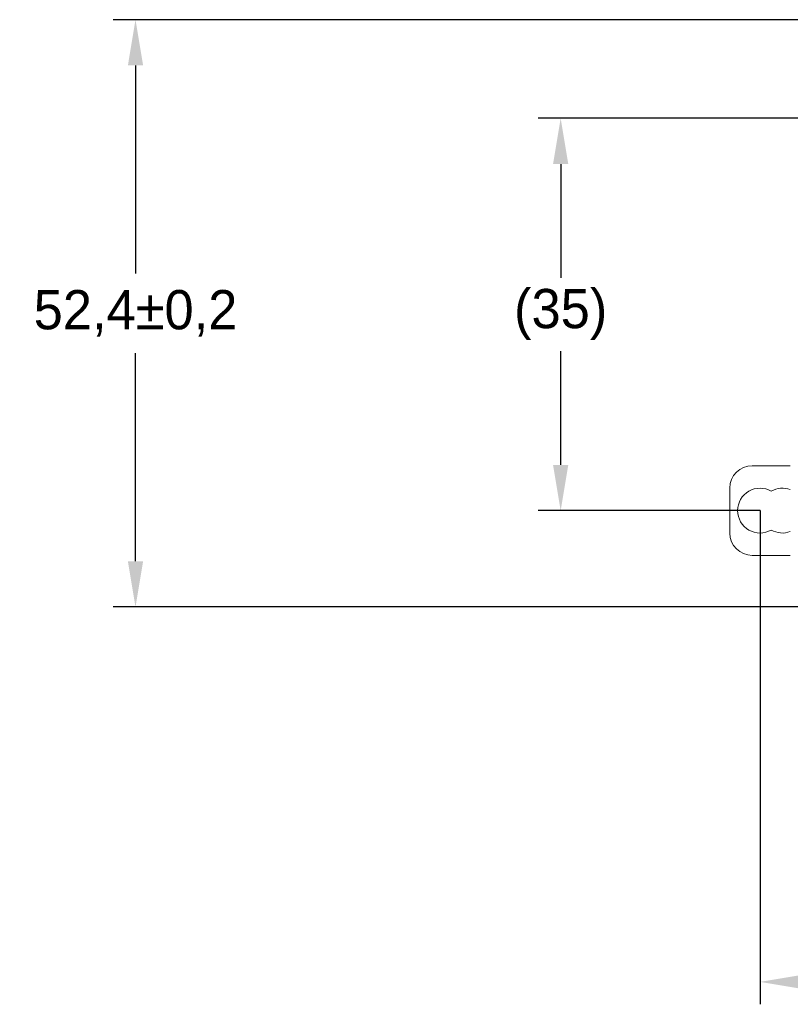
# Model space of a CAD drawing. Header units: millimetres. Extents: x 2293 to 4250, y -591 to 894.
# Tile 97 of 117: x 3832 to 3901, y 658 to 746. Entities that reach past the tile are written whole.
import ezdxf

# ---------------------------------------------------------------- set-up
doc = ezdxf.new("R2010")
doc.units = ezdxf.units.MM
doc.header["$PDSIZE"] = -1
doc.layers.add('1', color=7, linetype='Continuous', lineweight=13)
doc.dimstyles.new('ISO-25', dxfattribs={"dimtxt": 2.5, "dimasz": 2.5, "dimexe": 1.25, "dimexo": 0.625, "dimtad": 1, "dimtxsty": 'Standard', "dimcen": 2.5, "dimadec": 0, "dimazin": 0, "dimtfac": 1, "dimtmove": 0, "dimatfit": 3, "dimfxl": 1, "dimarcsym": 0})

# ---------------------------------------------------------------- blocks, each defined once
blk = doc.blocks.new('*D73')
at = {"color": 0, "lineweight": -2}
for p, q in [((3903.115, 745.782), (3840.663, 745.782)), ((3842.663, 741.702), (3842.663, 723.148)), ((3842.663, 697.462), (3842.663, 716.017)), ((3903.115, 693.382), (3840.663, 693.382))]:
    blk.add_line(p, q, dxfattribs=at)
at = {"color": 0}
for points in [[(3843.343, 741.702), (3841.983, 741.702), (3842.663, 745.782)], [(3841.983, 697.462), (3843.343, 697.462), (3842.663, 693.382)]]:
    blk.add_solid(points, dxfattribs=at)
at = {"layer": 'Defpoints', "color": 0}
for p in [(3903.115, 745.782), (3842.663, 693.382), (3903.115, 693.382)]:
    blk.add_point(p, dxfattribs=at)
at = {"color": 0, "insert": (3842.663, 719.582), "char_height": 3.5, "attachment_point": 5}
blk.add_mtext('52,4%%p0,2', dxfattribs=at)
blk = doc.blocks.new('*D74')
at = {"color": 0, "lineweight": -2}
for p, q in [((4006.215, 736.982), (3878.615, 736.982)), ((3880.615, 732.902), (3880.615, 722.756)), ((3880.615, 706.062), (3880.615, 716.208)), ((3898.415, 701.982), (3878.615, 701.982))]:
    blk.add_line(p, q, dxfattribs=at)
at = {"color": 0}
for points in [[(3881.295, 732.902), (3879.935, 732.902), (3880.615, 736.982)], [(3879.935, 706.062), (3881.295, 706.062), (3880.615, 701.982)]]:
    blk.add_solid(points, dxfattribs=at)
at = {"layer": 'Defpoints', "color": 0}
for p in [(3880.615, 736.982), (4006.215, 736.982), (3898.415, 701.982)]:
    blk.add_point(p, dxfattribs=at)
at = {"color": 0, "insert": (3880.615, 719.482), "char_height": 3.5, "attachment_point": 5}
blk.add_mtext('(35)', dxfattribs=at)
blk = doc.blocks.new('*D76')
at = {"color": 0, "lineweight": -2}
for p, q in [((4006.215, 736.982), (4006.215, 657.931)), ((3898.415, 701.982), (3898.415, 657.931)), ((3902.495, 659.931), (4002.135, 659.931))]:
    blk.add_line(p, q, dxfattribs=at)
at = {"color": 0}
for points in [[(3902.495, 660.611), (3902.495, 659.251), (3898.415, 659.931)], [(4002.135, 659.251), (4002.135, 660.611), (4006.215, 659.931)]]:
    blk.add_solid(points, dxfattribs=at)
at = {"layer": 'Defpoints', "color": 0}
for p in [(4006.215, 736.982), (3898.415, 701.982), (4006.215, 659.931)]:
    blk.add_point(p, dxfattribs=at)
at = {"color": 0, "insert": (3952.315, 663.496), "char_height": 3.5, "attachment_point": 5}
blk.add_mtext('(107,8)', dxfattribs=at)

msp = doc.modelspace()

# ---------------------------------------------------------------- linework, layer by layer
at = {"layer": '1', "color": 7, "linetype": 'Continuous', "lineweight": 18}
for p, q in [((3901.115, 705.982), (3897.715, 705.982)), ((3895.715, 703.982), (3895.715, 699.982)), ((3897.715, 697.982), (3901.115, 697.982))]:
    msp.add_line(p, q, dxfattribs=at)
for centre, start, end in [((3897.715, 703.982), 90, 180), ((3898.415, 701.982), 60, 180), ((3900.415, 701.982), 69.51001, 120), ((3898.415, 701.982), 180, 300), ((3900.415, 701.982), 240, 290.48999), ((3897.715, 699.982), 180, 270)]:
    msp.add_arc(centre, 2, start, end, dxfattribs=at)

# ---------------------------------------------------------------- dimensions: what is measured, and where the dimension line sits
at = {"color": 1}
dim = msp.add_linear_dim(base=(3842.663, 693.382), p1=(3903.115, 745.782), p2=(3903.115, 693.382), angle=90, dimstyle='ISO-25', override={"dimtxt": 3.5, "dimasz": 4.08, "dimexe": 2, "dimexo": 0, "dimgap": 1.524, "dimtih": 1, "dimtoh": 1, "dimdec": 1, "dimzin": 0, "dimtxsty": 'Standard', "dimadec": 2, "dimtol": 1, "dimtp": 0.2, "dimtm": 0.2, "dimtdec": 1, "dimtzin": 0}, dxfattribs=at)
dim.commit()
dim.dimension.update_dxf_attribs({"geometry": '*D73', "text_midpoint": (3842.663, 719.582), "dimtype": 160})
dim = msp.add_linear_dim(base=(3880.615, 736.982), p1=(3898.415, 701.982), p2=(4006.215, 736.982), angle=90, text='(<>)', dimstyle='ISO-25', override={"dimtxt": 3.5, "dimasz": 4.08, "dimexe": 2, "dimexo": 0, "dimgap": 1.524, "dimtih": 1, "dimtoh": 1, "dimdec": 0, "dimzin": 0, "dimtxsty": 'Standard', "dimadec": 2, "dimtzin": 0}, dxfattribs=at)
dim.commit()
dim.dimension.update_dxf_attribs({"geometry": '*D74', "text_midpoint": (3880.615, 719.482)})
dim = msp.add_linear_dim(base=(4006.215, 659.931), p1=(3898.415, 701.982), p2=(4006.215, 736.982), text='(<>)', dimstyle='ISO-25', override={"dimtxt": 3.5, "dimasz": 4.08, "dimexe": 2, "dimexo": 0, "dimgap": 1.524, "dimtih": 1, "dimtoh": 1, "dimdec": 1, "dimzin": 0, "dimtxsty": 'Standard', "dimadec": 2, "dimtzin": 0}, dxfattribs=at)
dim.commit()
dim.dimension.update_dxf_attribs({"geometry": '*D76', "text_midpoint": (3952.315, 663.496)})

doc.saveas('drawing.dxf')
